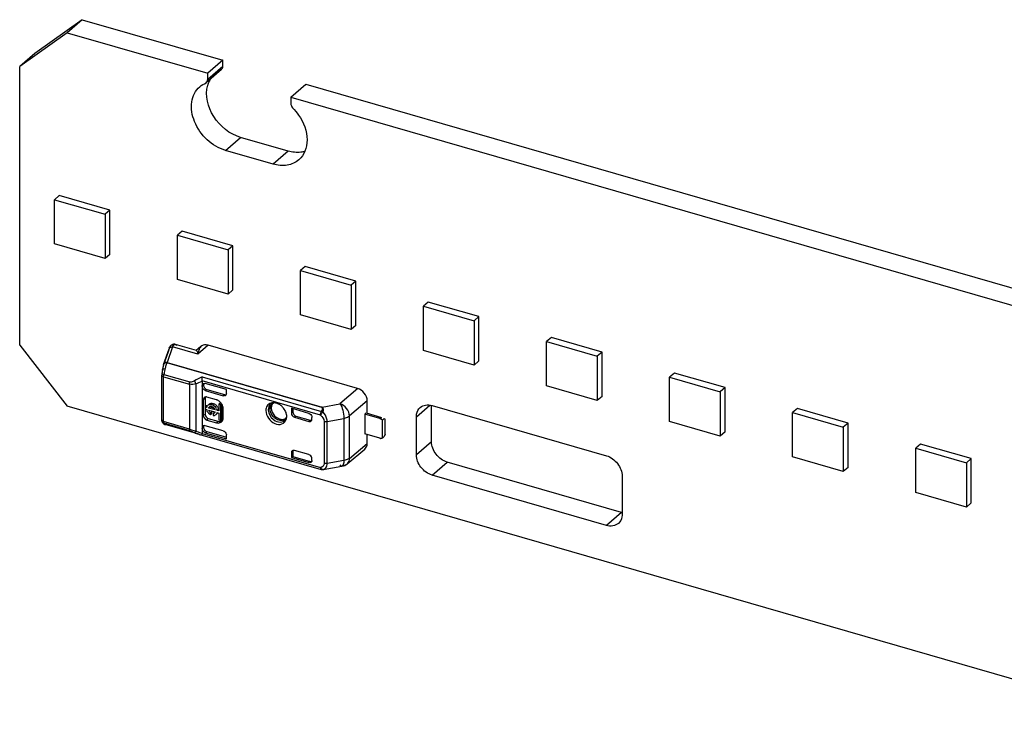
# Model space of a CAD drawing. Header units: millimetres. Extents: x 0 to 210, y 0 to 297.
# Tile 26 of 49: x 64.85 to 68.44, y 250.97 to 253.57. Entities that reach past the tile are written whole.
import ezdxf

# ---------------------------------------------------------------- set-up
doc = ezdxf.new("R2010")
doc.units = ezdxf.units.MM
doc.header["$LTSCALE"] = 19.36
doc.layers.get('0').update_dxf_attribs({"linetype": 'CONTINUOUS'})

msp = doc.modelspace()

# ---------------------------------------------------------------- linework, layer by layer
at = {"color": 7, "linetype": 'Continuous'}
for p, q in [((65.083096, 253.572149), (64.909891, 253.448944)), ((65.083096, 253.572149), (65.028096, 253.524518)), ((65.083096, 253.572149), (65.595495, 253.424232)), ((65.028096, 253.524518), (64.854891, 253.401313)), ((65.028096, 253.524518), (65.540495, 253.376601)), ((64.909891, 253.448944), (64.854891, 253.401313)), ((65.595495, 253.424232), (65.540495, 253.376601)), ((65.595495, 253.402582), (65.595495, 253.424232)), ((64.854891, 252.385176), (64.854891, 253.401313)), ((65.59021, 253.389933), (65.53521, 253.342302)), ((65.534189, 253.341497), (65.535209, 253.342303)), ((65.540495, 253.35495), (65.540495, 253.376601)), ((65.843604, 253.289101), (65.898604, 253.336732)), ((65.898604, 253.336732), (72.812373, 251.340899)), ((65.843604, 253.289101), (65.843604, 253.26745)), ((65.843604, 253.289101), (72.757373, 251.293268)), ((65.833651, 253.092788), (65.660447, 253.142788)), ((65.778651, 253.045157), (65.605447, 253.095157)), ((64.999005, 252.930547), (64.981672, 252.915536)), ((64.981672, 252.753878), (64.981672, 252.915536)), ((64.981672, 252.915536), (65.166424, 252.862202)), ((65.183758, 252.877213), (64.999005, 252.930547)), ((65.183758, 252.877213), (65.166424, 252.862202)), ((65.183758, 252.715555), (65.183758, 252.877213)), ((65.166424, 252.862202), (65.166424, 252.700544)), ((65.447581, 252.801054), (65.430247, 252.786043)), ((65.430247, 252.624385), (65.430247, 252.786043)), ((65.430247, 252.786043), (65.614999, 252.73271)), ((65.632333, 252.747721), (65.447581, 252.801054)), ((65.166424, 252.700544), (64.981672, 252.753878)), ((65.632333, 252.747721), (65.614999, 252.73271)), ((65.614999, 252.73271), (65.614999, 252.571052)), ((65.632333, 252.586063), (65.632333, 252.747721)), ((65.183758, 252.715555), (65.166424, 252.700544)), ((65.896156, 252.671562), (65.878822, 252.656551)), ((66.080908, 252.618228), (65.896156, 252.671562)), ((65.614999, 252.571052), (65.430247, 252.624385)), ((65.878822, 252.494893), (65.878822, 252.656551)), ((65.878822, 252.656551), (66.063575, 252.603217)), ((66.080908, 252.618228), (66.063575, 252.603217)), ((66.063575, 252.603217), (66.063575, 252.441559)), ((66.080908, 252.45657), (66.080908, 252.618228)), ((65.632333, 252.586063), (65.614999, 252.571052)), ((66.344731, 252.542069), (66.327398, 252.527058)), ((66.327398, 252.3654), (66.327398, 252.527058)), ((66.327398, 252.527058), (66.51215, 252.473725)), ((66.529483, 252.488736), (66.344731, 252.542069)), ((66.063575, 252.441559), (65.878822, 252.494893)), ((66.529483, 252.488736), (66.51215, 252.473725)), ((66.529483, 252.327078), (66.529483, 252.488736)), ((66.080908, 252.45657), (66.063575, 252.441559)), ((66.51215, 252.473725), (66.51215, 252.312067)), ((66.793306, 252.412577), (66.775973, 252.397566)), ((66.978058, 252.359243), (66.793306, 252.412577)), ((64.854891, 252.385176), (65.028096, 252.161971)), ((66.775973, 252.235908), (66.775973, 252.397566)), ((66.775973, 252.397566), (66.960725, 252.344232)), ((66.51215, 252.312067), (66.327398, 252.3654)), ((66.978058, 252.359243), (66.960725, 252.344232)), ((66.960725, 252.344232), (66.960725, 252.182574)), ((66.978058, 252.197585), (66.978058, 252.359243)), ((65.382682, 252.31853), (65.384859, 252.319829)), ((65.385266, 252.320051), (65.384245, 252.31958)), ((65.386087, 252.320942), (65.38488, 252.32041)), ((65.387384, 252.320725), (65.386082, 252.320353)), ((65.389542, 252.320936), (65.387892, 252.32083)), ((65.390822, 252.320527), (65.389542, 252.320936)), ((65.390792, 252.32021), (65.391516, 252.321058)), ((65.392252, 252.321776), (65.391516, 252.321058)), ((65.391951, 252.32185), (65.391954, 252.321096)), ((66.529483, 252.327078), (66.51215, 252.312067)), ((67.241881, 252.283084), (67.224548, 252.268073)), ((67.224548, 252.106415), (67.224548, 252.268073)), ((67.224548, 252.268073), (67.4093, 252.21474)), ((67.426633, 252.229751), (67.241881, 252.283084)), ((66.960725, 252.182574), (66.775973, 252.235908)), ((67.426633, 252.229751), (67.4093, 252.21474)), ((67.426633, 252.068093), (67.426633, 252.229751)), ((66.978058, 252.197585), (66.960725, 252.182574)), ((67.4093, 252.21474), (67.4093, 252.053082)), ((69.148934, 250.972388), (65.028096, 252.161971)), ((66.356154, 252.032628), (66.356154, 252.164629)), ((66.358889, 252.164629), (66.993974, 251.981296)), ((66.301154, 251.984997), (66.301154, 252.123561)), ((67.690457, 252.153592), (67.673123, 252.138581)), ((67.673123, 251.976923), (67.673123, 252.138581)), ((67.673123, 252.138581), (67.857875, 252.085247)), ((67.875209, 252.100258), (67.690457, 252.153592)), ((67.4093, 252.053082), (67.224548, 252.106415)), ((67.875209, 252.100258), (67.857875, 252.085247)), ((67.875209, 251.9386), (67.875209, 252.100258)), ((67.426633, 252.068093), (67.4093, 252.053082)), ((67.857875, 252.085247), (67.857875, 251.923589)), ((68.139032, 252.024099), (68.121698, 252.009088)), ((68.323784, 251.970766), (68.139032, 252.024099)), ((68.121698, 251.84743), (68.121698, 252.009088)), ((68.121698, 252.009088), (68.30645, 251.955755)), ((67.048974, 251.774893), (66.413889, 251.958226)), ((67.857875, 251.923589), (67.673123, 251.976923)), ((68.323784, 251.970766), (68.30645, 251.955755)), ((68.30645, 251.955755), (68.30645, 251.794097)), ((68.323784, 251.809108), (68.323784, 251.970766)), ((66.993974, 251.727262), (66.358889, 251.910595)), ((67.051709, 251.906895), (67.051709, 251.768329)), ((67.875209, 251.9386), (67.857875, 251.923589)), ((68.30645, 251.794097), (68.121698, 251.84743)), ((68.323784, 251.809108), (68.30645, 251.794097))]:
    msp.add_line(p, q, dxfattribs=at)
at = {"color": 9, "linetype": 'Continuous'}
for p, q in [((65.540495, 253.35495), (65.595495, 253.402582)), ((65.605447, 253.095157), (65.660447, 253.142788)), ((65.833651, 253.092788), (65.778651, 253.045157)), ((65.411944, 252.378397), (65.392252, 252.321776)), ((65.504757, 252.351604), (65.411944, 252.378397)), ((65.425887, 252.385797), (65.427959, 252.384189)), ((65.541714, 252.384169), (65.504757, 252.351604)), ((65.955923, 252.157071), (65.390792, 252.32021)), ((65.392252, 252.321776), (65.957383, 252.158637)), ((65.373078, 252.2762), (65.372875, 252.275044)), ((65.372975, 252.276575), (65.373078, 252.2762)), ((65.373078, 252.112734), (65.373078, 252.275044)), ((65.375572, 252.293883), (65.375555, 252.29495)), ((65.379542, 252.269269), (65.379635, 252.271264)), ((65.379542, 252.105801), (65.379542, 252.269269)), ((65.379542, 252.269269), (65.47422, 252.241938)), ((65.381024, 252.277809), (65.475699, 252.250479)), ((65.520374, 252.26867), (65.955351, 252.143102)), ((65.47422, 252.241938), (65.47422, 252.07847)), ((65.497363, 252.243791), (65.497363, 252.071381)), ((65.951648, 252.12955), (65.52009, 252.25413)), ((65.520172, 252.23673), (65.525172, 252.24106)), ((65.525172, 252.238383), (65.520172, 252.234053)), ((65.531719, 252.219246), (65.536719, 252.223425)), ((65.602072, 252.204559), (65.597072, 252.20038)), ((66.087271, 252.22668), (66.022705, 252.170913)), ((65.524418, 252.186127), (65.530945, 252.190016)), ((65.957383, 252.158637), (66.022705, 252.170913)), ((66.121952, 252.181549), (66.057436, 252.126785)), ((66.301154, 252.123561), (66.350615, 252.166396)), ((65.530945, 252.132281), (65.524418, 252.128392)), ((65.850564, 252.141051), (65.845413, 252.136765)), ((65.857038, 252.121862), (65.862038, 252.126192)), ((66.057436, 251.971859), (66.057436, 252.126785)), ((65.373078, 252.112734), (65.372874, 252.111577)), ((65.47422, 252.07847), (65.379542, 252.105801)), ((65.380037, 252.101864), (65.379566, 252.10484)), ((65.475694, 252.072497), (65.381023, 252.099826)), ((65.520172, 252.082918), (65.525172, 252.087248)), ((65.537492, 252.111544), (65.542492, 252.117401)), ((65.577133, 252.107401), (65.572133, 252.101544)), ((65.913922, 252.111215), (65.908922, 252.106884)), ((65.964788, 252.106745), (65.964788, 251.953526)), ((65.976015, 252.106441), (66.036651, 252.117476)), ((65.976015, 251.952848), (65.976015, 252.106441)), ((66.036651, 252.117476), (66.036651, 251.963883)), ((66.168467, 252.11712), (66.173467, 252.12145)), ((65.47422, 252.078469), (65.497363, 252.071381)), ((65.52009, 252.062887), (65.951647, 251.938307)), ((65.525172, 252.084571), (65.520172, 252.080241)), ((65.520441, 252.056718), (65.954646, 251.931374)), ((65.531719, 252.065345), (65.536719, 252.069705)), ((66.057436, 251.971859), (66.121952, 252.026622)), ((66.356154, 252.032628), (66.301154, 251.984997)), ((65.845413, 251.992427), (65.850564, 251.996714)), ((65.913922, 251.960816), (65.908922, 251.956456)), ((66.036651, 251.963883), (65.976015, 251.952848)), ((66.358889, 251.910595), (66.413889, 251.958226)), ((65.960022, 251.930861), (65.960818, 251.931)), ((65.961244, 251.931024), (65.960818, 251.931)), ((67.048974, 251.774893), (66.993974, 251.727262))]:
    msp.add_line(p, q, dxfattribs=at)
at = {"color": 6, "linetype": 'Continuous'}
for p, q in [((65.406347, 252.383634), (65.404641, 252.381758)), ((65.41996, 252.387858), (65.417837, 252.388015)), ((65.499213, 252.365196), (65.422731, 252.387275)), ((65.515384, 252.379638), (65.498929, 252.365139)), ((66.087083, 252.226734), (65.541714, 252.384169)), ((65.379716, 252.314659), (65.3994, 252.371282)), ((65.39641, 252.360799), (65.38414, 252.325948)), ((65.398863, 252.367861), (65.39641, 252.360799)), ((65.498929, 252.365139), (65.499213, 252.365196)), ((65.379716, 252.314658), (65.379465, 252.313858)), ((65.38414, 252.325948), (65.381283, 252.317765)), ((65.392256, 252.321776), (65.391286, 252.321828)), ((65.372964, 252.276576), (65.372875, 252.275044)), ((65.373454, 252.280626), (65.372964, 252.276576)), ((65.37471, 252.28968), (65.373454, 252.280626)), ((65.375552, 252.29495), (65.37471, 252.28968)), ((65.520172, 252.253043), (65.52009, 252.25413)), ((65.520172, 252.253043), (65.520172, 252.063927)), ((65.525172, 252.24106), (65.525172, 252.238383)), ((65.525172, 252.238307), (65.525252, 252.236947)), ((65.6087, 252.222736), (65.531731, 252.244955)), ((65.531719, 252.219246), (65.597147, 252.200359)), ((65.536719, 252.223425), (65.602072, 252.204559)), ((65.572133, 252.185427), (65.537492, 252.195427)), ((65.6087, 252.208576), (65.6087, 252.222736)), ((65.524418, 252.186127), (65.524418, 252.128392)), ((65.535612, 252.163626), (65.530612, 252.159296)), ((65.530612, 252.159296), (65.530612, 252.151646)), ((65.536596, 252.157569), (65.530612, 252.159296)), ((65.530945, 252.190016), (65.530945, 252.159296)), ((65.538134, 252.162898), (65.535612, 252.163626)), ((65.536596, 252.157569), (65.53781, 252.15862)), ((65.54597, 252.16956), (65.542752, 252.166774)), ((65.543766, 252.155499), (65.548766, 252.159829)), ((65.548766, 252.159829), (65.563721, 252.155512)), ((65.580697, 252.169534), (65.585697, 252.173864)), ((65.580697, 252.169534), (65.580697, 252.144838)), ((65.588347, 252.167326), (65.580697, 252.169534)), ((65.589938, 252.17264), (65.585697, 252.173864)), ((65.588347, 252.167326), (65.591631, 252.170169)), ((65.588347, 252.110283), (65.588347, 252.167326)), ((65.593347, 252.114614), (65.593347, 252.167122)), ((65.78192, 252.174706), (65.776869, 252.174603)), ((66.121952, 252.136321), (66.121952, 252.182029)), ((65.530612, 252.151646), (65.536596, 252.149919)), ((65.530945, 252.151646), (65.530945, 252.132281)), ((65.537817, 252.150977), (65.536596, 252.149919)), ((65.567615, 252.148614), (65.543766, 252.155499)), ((65.543766, 252.147849), (65.567615, 252.140965)), ((65.550912, 252.138036), (65.555912, 252.142366)), ((65.550912, 252.130733), (65.550912, 252.138036)), ((65.550912, 252.130733), (65.555912, 252.135063)), ((65.555912, 252.135063), (65.555912, 252.142366)), ((65.565469, 252.139607), (65.560469, 252.135277)), ((65.560469, 252.135277), (65.560469, 252.127974)), ((65.561373, 252.128757), (65.560469, 252.127974)), ((65.565157, 252.137301), (65.566509, 252.138805)), ((65.566477, 252.138444), (65.565157, 252.137301)), ((65.567615, 252.148614), (65.566419, 252.151586)), ((65.568829, 252.149666), (65.567615, 252.148614)), ((65.571731, 252.132376), (65.570412, 252.131233)), ((65.57259, 252.15303), (65.574269, 252.148705)), ((65.575412, 252.135564), (65.573629, 252.13402)), ((65.579785, 252.150875), (65.574785, 252.146545)), ((65.580697, 252.144838), (65.574785, 252.146545)), ((65.574785, 252.138895), (65.580697, 252.137188)), ((65.577635, 252.157269), (65.579269, 252.153035)), ((65.580697, 252.137188), (65.580697, 252.112492)), ((65.596754, 252.119057), (65.596754, 252.153698)), ((65.828352, 252.121089), (65.828496, 252.124328)), ((65.845413, 252.154403), (65.845413, 252.136765)), ((65.908922, 252.136069), (65.845413, 252.154403)), ((65.850564, 252.152916), (65.850564, 252.141051)), ((65.856962, 252.121884), (65.908922, 252.106884)), ((65.862038, 252.126192), (65.913922, 252.111215)), ((65.92039, 252.122515), (65.920469, 252.121189)), ((66.118568, 252.137298), (66.113492, 252.132989)), ((66.113492, 252.132989), (66.113492, 252.06082)), ((66.168467, 252.11712), (66.11353, 252.132978)), ((66.118593, 252.13729), (66.173467, 252.12145)), ((65.373078, 252.112734), (65.372875, 252.111576)), ((65.373574, 252.107319), (65.374198, 252.105637)), ((65.374198, 252.105637), (65.374903, 252.104069)), ((65.374903, 252.104069), (65.375748, 252.102523)), ((65.375748, 252.102523), (65.37678, 252.100988)), ((65.37678, 252.100988), (65.378019, 252.099508)), ((65.383018, 252.095922), (65.384976, 252.095204)), ((65.507908, 252.059717), (65.384978, 252.095204)), ((65.525172, 252.087248), (65.525172, 252.084571)), ((65.525917, 252.091136), (65.525256, 252.088641)), ((65.597147, 252.07217), (65.531719, 252.091057)), ((65.537492, 252.111544), (65.572133, 252.101544)), ((65.542492, 252.117401), (65.577133, 252.107401)), ((65.580697, 252.112492), (65.588347, 252.110283)), ((65.588347, 252.110283), (65.593347, 252.114614)), ((65.920469, 252.115098), (65.920469, 252.121189)), ((66.183794, 252.117506), (66.177127, 252.111733)), ((66.177127, 252.045337), (66.177127, 252.111733)), ((66.183794, 252.117506), (66.187127, 252.11462)), ((66.187127, 252.059771), (66.187127, 252.11462)), ((65.507879, 252.059725), (65.511662, 252.058684)), ((65.511662, 252.058684), (65.520066, 252.056714)), ((65.520047, 252.056719), (65.520441, 252.056718)), ((65.52009, 252.062887), (65.520172, 252.063927)), ((65.520441, 252.056718), (65.520215, 252.056672)), ((65.525172, 252.084586), (65.525252, 252.083226)), ((65.531719, 252.065345), (65.6087, 252.043123)), ((65.536719, 252.069705), (65.6087, 252.048926)), ((65.608621, 252.058609), (65.6087, 252.057283)), ((65.6087, 252.043123), (65.6087, 252.057283)), ((66.168467, 252.044951), (66.113492, 252.06082)), ((66.121952, 252.026142), (66.121952, 252.058378)), ((66.177127, 252.045337), (66.183794, 252.051111)), ((66.187127, 252.059771), (66.183794, 252.051111)), ((65.845413, 251.992427), (65.845413, 251.974789)), ((65.845413, 251.974804), (65.850564, 251.979091)), ((65.850489, 251.979128), (65.913922, 251.960816)), ((65.850564, 251.996714), (65.850564, 251.979091)), ((65.908922, 251.985641), (65.856962, 252.00064)), ((65.910227, 251.985185), (65.908922, 251.985641)), ((65.912738, 251.98387), (65.910227, 251.985185)), ((66.048588, 251.95177), (66.113175, 252.005631)), ((65.845413, 251.974789), (65.908922, 251.956456)), ((65.920469, 251.96467), (65.920469, 251.970761)), ((65.961246, 251.931024), (66.029897, 251.943094)), ((65.959197, 251.930776), (65.960022, 251.930861)), ((65.959232, 251.930779), (65.961209, 251.931017))]:
    msp.add_line(p, q, dxfattribs=at)
for points in [[(65.40978, 252.386097), (65.407992, 252.384988), (65.406362, 252.383649)], [(65.413684, 252.387567), (65.411688, 252.386959), (65.40978, 252.386097)], [(65.417837, 252.388015), (65.415743, 252.387919), (65.413684, 252.387567)], [(65.422733, 252.387274), (65.422074, 252.387452), (65.41996, 252.387858)], [(65.384698, 252.321225), (65.383423, 252.320218), (65.382258, 252.319038), (65.381235, 252.317702), (65.380383, 252.316239), (65.379716, 252.314658)], [(65.378019, 252.099508), (65.379486, 252.098127), (65.381167, 252.096911), (65.383018, 252.095922)]]:
    msp.add_lwpolyline(points, dxfattribs=at)
at = {"color": 7, "linetype": 'Continuous'}
for points in [[(65.391903, 252.321544), (65.391767, 252.321674), (65.391564, 252.321781), (65.391296, 252.321855)], [(65.391954, 252.321096), (65.391992, 252.321249), (65.391977, 252.3214), (65.391935, 252.321483)]]:
    msp.add_lwpolyline(points, dxfattribs=at)
at = {"color": 9, "linetype": 'Continuous'}
msp.add_lwpolyline([(65.957383, 252.158637), (65.957137, 252.158413), (65.956892, 252.158174), (65.956648, 252.15792), (65.956405, 252.157651), (65.956163, 252.157368), (65.955923, 252.157071)], dxfattribs=at)
at = {"color": 7, "linetype": 'Continuous'}
for centre, radius, start, end in [((65.629377, 253.308225), 0.092388, 154.529874, 159.959243), ((65.625485, 253.310058), 0.088085, 149.516302, 154.517617), ((65.634249, 253.306453), 0.097573, 160.594898, 164.175167), ((65.632127, 253.30718), 0.09533, 159.935547, 160.583169), ((65.388742, 252.311518), 0.009559, 153.293698, 172.361415), ((65.387676, 252.311507), 0.008508, 160.912406, 171.065278), ((65.388144, 252.311305), 0.009012, 128.052939, 163.609646), ((65.38899, 252.311387), 0.00984, 142.328325, 153.260153), ((65.390142, 252.309944), 0.011714, 116.690084, 120.135526), ((65.390379, 252.307604), 0.013414, 108.525802, 114.300825), ((65.390564, 252.306981), 0.014103, 108.527601, 112.066657), ((65.390859, 252.306188), 0.014909, 103.451965, 108.546529), ((65.389764, 252.310472), 0.010525, 100.24114, 103.068127), ((65.391097, 252.305192), 0.015933, 95.264847, 103.451596), ((65.391081, 252.305413), 0.015711, 92.29976, 95.277803), ((65.391051, 252.306419), 0.014705, 86.480961, 92.342951), ((67.066672, 251.836172), 0.063784, 253.890327, 256.434047)]:
    msp.add_arc(centre, radius, start, end, dxfattribs=at)
at = {"color": 6, "linetype": 'Continuous'}
for centre, radius, start, end in [((65.460004, 252.350272), 0.064143, 158.821189, 160.881913), ((65.42331, 252.367348), 0.023587, 144.958672, 146.532194), ((65.422193, 252.368135), 0.022219, 142.110769, 144.967128), ((65.65206, 252.248706), 0.280347, 169.146162, 169.820014), ((65.623891, 252.254111), 0.251664, 168.415655, 169.147174), ((65.596298, 252.259772), 0.223496, 167.61342, 168.416705), ((65.569548, 252.265652), 0.196107, 166.721928, 167.615077), ((65.542849, 252.27196), 0.168674, 165.717608, 166.724404), ((65.61509, 252.248), 0.235703, 166.485076, 167.462897), ((65.607229, 252.249969), 0.2276, 164.589724, 166.50454), ((65.569058, 252.260529), 0.187996, 162.475568, 164.601105), ((65.551492, 252.265998), 0.169598, 161.358088, 162.45063), ((65.678427, 252.243966), 0.307136, 169.818999, 170.444667), ((65.527772, 252.237968), 0.007312, 125.582275, 130.685723), ((65.535275, 252.241048), 0.010103, 172.62771, 180.018059), ((65.528467, 252.233658), 0.01176, 73.883958, 80.465202), ((65.533399, 252.186903), 0.009, 108.601157, 115.558911), ((65.533663, 252.182185), 0.013784, 73.872324, 80.182324), ((65.601072, 252.207389), 0.007359, 296.584568, 311.001583), ((65.597501, 252.20864), 0.011198, 353.168207, 359.670213), ((65.541301, 252.190019), 0.010356, 172.903219, 180.018305), ((65.551959, 252.154314), 0.015704, 160.986306, 168.040021), ((65.550839, 252.154702), 0.014519, 153.6551, 160.990473), ((65.549279, 252.155635), 0.012693, 116.0679, 137.964796), ((65.551848, 252.152696), 0.008544, 126.82961, 160.538014), ((65.554273, 252.159972), 0.012684, 121.899484, 137.964796), ((65.548666, 252.144046), 0.024688, 63.248483, 68.417317), ((65.547729, 252.142212), 0.026748, 55.627948, 63.223224), ((65.550208, 252.143783), 0.017882, 52.039616, 57.215407), ((65.549531, 252.142904), 0.018989, 27.20736, 52.018237), ((65.546949, 252.141034), 0.02816, 53.550792, 55.672613), ((65.56411, 252.157702), 0.028862, 68.74287, 73.859727), ((65.550865, 252.14405), 0.029864, 35.267417, 44.339293), ((65.551671, 252.144594), 0.028893, 26.018627, 35.308323), ((65.56011, 252.150471), 0.037174, 46.225728, 50.486561), ((65.559881, 252.15017), 0.037547, 33.586373, 46.226974), ((65.561049, 252.150917), 0.036161, 24.949184, 33.623782), ((65.563028, 252.15186), 0.033969, 20.385041, 24.914404), ((65.779397, 252.146612), 0.028093, 101.755123, 108.20272), ((65.797942, 252.156712), 0.025739, 161.702151, 168.163223), ((65.796175, 252.157298), 0.023877, 154.904071, 161.703905), ((65.779798, 252.144666), 0.03008, 95.588333, 101.747099), ((65.794841, 252.157917), 0.022406, 147.789251, 154.892239), ((65.793863, 252.158539), 0.021247, 138.389047, 147.802058), ((65.783624, 252.161833), 0.012197, 120.463922, 129.367341), ((65.779955, 252.138851), 0.035909, 84.200638, 86.863014), ((65.779832, 252.13761), 0.037155, 82.281232, 84.204896), ((65.779632, 252.136184), 0.038596, 78.923029, 82.272364), ((65.77912, 252.133647), 0.041183, 73.894102, 78.901128), ((65.77825, 252.130622), 0.044331, 69.128986, 73.899076), ((65.777149, 252.127738), 0.047418, 64.56396, 69.127656), ((65.775285, 252.123932), 0.051656, 55.885161, 64.510121), ((65.559258, 252.154212), 0.023065, 190.727035, 192.381332), ((65.560374, 252.154465), 0.02421, 192.399413, 196.421534), ((65.561872, 252.15491), 0.025772, 196.428863, 201.745166), ((65.56526, 252.156562), 0.02955, 211.867086, 216.738794), ((65.565514, 252.156734), 0.029857, 216.729556, 226.39913), ((65.562095, 252.153793), 0.019325, 220.770475, 230.024463), ((65.56361, 252.154151), 0.02664, 237.812615, 241.533909), ((65.561393, 252.152961), 0.018237, 230.034667, 234.921473), ((65.567081, 252.158108), 0.019305, 221.668362, 230.027869), ((65.566393, 252.157291), 0.018237, 230.034667, 234.921473), ((65.559291, 252.144809), 0.009605, 277.042849, 284.537781), ((65.561085, 252.144887), 0.016925, 267.914867, 275.054463), ((65.561217, 252.143418), 0.015449, 275.047073, 282.526222), ((65.564291, 252.149139), 0.009605, 277.042849, 284.537781), ((65.55933, 252.143829), 0.008762, 325.013234, 332.837689), ((65.558956, 252.14402), 0.009182, 332.83828, 340.561591), ((65.562124, 252.140806), 0.012662, 305.958367, 315.903937), ((65.546653, 252.140253), 0.028914, 26.225641, 35.306269), ((65.561938, 252.140976), 0.012914, 315.938451, 325.959149), ((65.561448, 252.141312), 0.013507, 325.943441, 332.667314), ((65.567124, 252.145137), 0.012662, 298.823564, 315.903937), ((65.551373, 252.142094), 0.023831, 10.763855, 16.105331), ((65.556082, 252.146348), 0.024132, 12.306199, 16.086292), ((65.557122, 252.146581), 0.023067, 10.726536, 12.290379), ((65.782833, 252.123479), 0.045724, 10.099365, 14.783894), ((65.535528, 252.087327), 0.010357, 172.709993, 180.019392), ((65.579845, 252.117127), 0.016557, 321.875117, 326.125784), ((65.579245, 252.117517), 0.017272, 326.15973, 334.758757), ((65.578154, 252.118033), 0.018479, 334.756, 341.567044), ((65.573174, 252.119042), 0.02358, 354.180996, 0.036272), ((65.797411, 252.123535), 0.031023, 342.682899, 348.777817), ((65.795433, 252.123939), 0.033042, 348.757048, 352.23858), ((65.793893, 252.124153), 0.034597, 352.232225, 354.918206), ((65.910113, 252.115095), 0.010356, 352.903219, 0.018305), ((66.161897, 252.09721), 0.021039, 48.517581, 58.049458), ((66.161284, 252.09648), 0.021992, 43.913047, 48.579558), ((66.172795, 252.059908), 0.015571, 253.862021, 259.73687), ((65.860916, 251.996717), 0.010352, 172.708958, 180.019377), ((65.912845, 251.963476), 0.007349, 296.611164, 311.080165), ((65.90431, 251.969789), 0.016288, 22.834252, 27.947609), ((65.904917, 251.970046), 0.015629, 17.597242, 22.828571), ((65.909695, 251.964664), 0.010774, 353.265495, 0.030374)]:
    msp.add_arc(centre, radius, start, end, dxfattribs=at)
at = {"color": 9, "linetype": 'Continuous'}
for centre, radius, start, end in [((65.414679, 252.374067), 0.01265, 163.822693, 176.906047), ((65.41426, 252.37434), 0.012153, 135.652116, 142.215283), ((65.410737, 252.364339), 0.01411, 85.107886, 91.084391), ((65.414682, 252.373157), 0.013458, 78.909841, 84.972594), ((65.408682, 252.368064), 0.009819, 160.8911, 181.183343), ((65.626214, 252.252106), 0.254101, 168.472905, 169.168803), ((65.615419, 252.254309), 0.243083, 166.412321, 168.473161), ((65.627349, 252.251419), 0.255358, 166.2718, 166.419055), ((65.386199, 252.311799), 0.007029, 165.541074, 181.95129), ((65.38687, 252.311489), 0.00778, 137.992222, 145.294478), ((65.38936, 252.307954), 0.012148, 109.23181, 113.056086), ((65.737077, 252.234122), 0.366423, 172.935239, 173.405966), ((65.736436, 252.234204), 0.365777, 172.466035, 172.935551), ((65.710603, 252.23772), 0.339706, 170.48356, 172.482638), ((65.616666, 252.253869), 0.244392, 169.153986, 170.576475), ((65.383543, 252.283752), 0.015017, 244.094346, 249.174447), ((65.384226, 252.285531), 0.016923, 249.157089, 253.933362), ((65.409706, 252.26828), 0.030224, 161.620535, 162.898187), ((65.708043, 252.227874), 0.33081, 170.030075, 171.318011), ((65.703687, 252.22874), 0.32637, 168.149506, 170.047445), ((65.701062, 252.229225), 0.323701, 167.522301, 168.138194), ((65.551863, 252.279391), 0.065098, 202.338908, 213.153387), ((65.784803, 252.150563), 0.023779, 107.597825, 114.229477), ((65.7851, 252.149664), 0.024727, 105.299611, 107.624898), ((65.384594, 252.11102), 0.011626, 191.507275, 211.235279), ((65.384219, 252.122041), 0.016898, 249.093094, 253.933929), ((65.398208, 252.105791), 0.018666, 179.968469, 182.919486), ((65.38856, 252.107492), 0.0128, 246.93008, 253.868842), ((65.38585, 252.098221), 0.003141, 254.381114, 271.140501), ((65.809802, 252.131376), 0.021279, 295.485608, 303.157478), ((65.810089, 252.130936), 0.020755, 303.159758, 318.79355), ((65.540957, 252.169997), 0.107822, 246.151718, 248.093902), ((65.545829, 252.182441), 0.121185, 248.152014, 252.822217), ((65.544662, 252.187037), 0.132519, 253.89804, 254.971364), ((65.552813, 252.205017), 0.144816, 252.820123, 256.973723), ((65.546412, 252.193582), 0.139293, 254.974167, 256.347933), ((65.548165, 252.200771), 0.146693, 256.345634, 257.420835), ((65.550089, 252.209461), 0.155594, 257.426206, 259.015284), ((65.967952, 251.945666), 0.017889, 204.291365, 209.27402), ((65.967398, 251.94535), 0.017251, 209.259475, 214.230882), ((65.955331, 251.933632), 0.002462, 253.162268, 270.461551), ((65.958434, 251.942295), 0.011544, 254.527744, 273.785197), ((65.956699, 251.949212), 0.018635, 298.315597, 305.531769)]:
    msp.add_arc(centre, radius, start, end, dxfattribs=at)
at = {"color": 6, "linetype": 'Continuous'}
for centre, major_axis, ratio, start_param, end_param in [((65.856962, 252.133431), (0.008732, -0.010078), 0.74998365, -2.42813804, -0.85734113), ((65.531719, 252.079509), (-0.008727, 0.010082), 0.75001629, 5.42638258, 6.99717891), ((66.1818, 252.114233), (0.016591, -0.00758), 0.20871215, 2.11296913, 2.1894579), ((65.856962, 251.989093), (0.008732, -0.010078), 0.74998365, 8.56743683, 10.13823316)]:
    msp.add_ellipse(centre, major_axis=major_axis, ratio=ratio, start_param=start_param, end_param=end_param, dxfattribs=at)
at = {"color": 7, "linetype": 'Continuous'}
for points in [[(65.59021, 253.389933), (65.593663, 253.392925), (65.595495, 253.398012), (65.595495, 253.402582)], [(65.53521, 253.342302), (65.538663, 253.345294), (65.540495, 253.350381), (65.540495, 253.35495)], [(65.511613, 253.327637), (65.518288, 253.333418), (65.526026, 253.338131), (65.534189, 253.341497)], [(65.843604, 253.26745), (65.843604, 253.261377), (65.846194, 253.255162), (65.849909, 253.250357)], [(65.384261, 252.320075), (65.38309, 252.319394), (65.382028, 252.318474), (65.381201, 252.317401)], [(65.391286, 252.321828), (65.389541, 252.322038), (65.387728, 252.321572), (65.386087, 252.320942)]]:
    msp.add_open_spline(points, degree=3, dxfattribs=at)
for points, knots in [([(65.605447, 253.095157), (65.580579, 253.102335), (65.533666, 253.130963), (65.488519, 253.195541), (65.474506, 253.269286), (65.495888, 253.314019), (65.511613, 253.327637)], [0, 0, 0, 0, 0.26480299, 0.53896999, 0.78717908, 1, 1, 1, 1]), ([(65.660447, 253.142788), (65.620529, 253.154311), (65.552505, 253.208467), (65.529853, 253.295966), (65.540375, 253.333061)], [0, 0, 0, 0, 0.51865971, 1, 1, 1, 1]), ([(65.849909, 253.250357), (65.858033, 253.242316), (65.886025, 253.209282), (65.902782, 253.165375), (65.902782, 253.133454)], [0, 0, 0, 0, 0.26367429, 1, 1, 1, 1]), ([(65.902782, 253.133454), (65.902782, 253.119506), (65.898254, 253.092263), (65.882217, 253.069366), (65.872485, 253.060937)], [0, 0, 0, 0, 0.52000045, 1, 1, 1, 1]), ([(65.894406, 253.091134), (65.889724, 253.089858), (65.869611, 253.086047), (65.848596, 253.088474), (65.833651, 253.092788)], [0, 0, 0, 0, 0.2377985, 1, 1, 1, 1]), ([(65.872485, 253.060937), (65.860765, 253.050788), (65.82901, 253.036825), (65.795212, 253.040376), (65.778651, 253.045157)], [0, 0, 0, 0, 0.47353755, 1, 1, 1, 1]), ([(65.384245, 252.31958), (65.383717, 252.319305), (65.382715, 252.318671), (65.381853, 252.317857), (65.381468, 252.31742)], [0, 0, 0, 0, 0.5061298, 1, 1, 1, 1]), ([(66.315245, 252.157289), (66.320696, 252.16201), (66.335466, 252.168504), (66.351186, 252.166853), (66.358889, 252.164629)], [0, 0, 0, 0, 0.473538, 1, 1, 1, 1]), ([(66.301154, 252.123561), (66.301154, 252.126902), (66.302143, 252.13925), (66.308402, 252.151363), (66.315245, 252.157289)], [0, 0, 0, 0, 0.26962559, 1, 1, 1, 1]), ([(66.413889, 251.958226), (66.397908, 251.96284), (66.36959, 251.983598), (66.356153, 252.016383), (66.356154, 252.032628)], [0, 0, 0, 0, 0.50591334, 1, 1, 1, 1]), ([(66.358889, 251.910595), (66.342908, 251.915208), (66.31459, 251.935966), (66.301153, 251.968752), (66.301154, 251.984997)], [0, 0, 0, 0, 0.50591334, 1, 1, 1, 1]), ([(66.993974, 251.981296), (67.009955, 251.976683), (67.038273, 251.955925), (67.051709, 251.923139), (67.051709, 251.906895)], [0, 0, 0, 0, 0.50591285, 1, 1, 1, 1]), ([(67.051709, 251.768329), (67.051709, 251.764988), (67.05072, 251.752641), (67.04446, 251.740527), (67.037618, 251.734601)], [0, 0, 0, 0, 0.26962513, 1, 1, 1, 1]), ([(67.037618, 251.734601), (67.032166, 251.72988), (67.017396, 251.723386), (67.001677, 251.725038), (66.993974, 251.727262)], [0, 0, 0, 0, 0.473538, 1, 1, 1, 1])]:
    msp.add_open_spline(points, degree=3, knots=knots, dxfattribs=at)
at = {"color": 9, "linetype": 'Continuous'}
for points in [[(65.399405, 252.37128), (65.400843, 252.375432), (65.406076, 252.378365), (65.41047, 252.378447)], [(65.40253, 252.377591), (65.402963, 252.379087), (65.403685, 252.380529), (65.404636, 252.381762)], [(65.405569, 252.382835), (65.40812, 252.385445), (65.412227, 252.386885), (65.415862, 252.386564)], [(65.417271, 252.386367), (65.418679, 252.38756), (65.420959, 252.387786), (65.422731, 252.387274)], [(65.384602, 252.319132), (65.383291, 252.318573), (65.382042, 252.317755), (65.381089, 252.316695)], [(65.390792, 252.32021), (65.388962, 252.320249), (65.387086, 252.320027), (65.385358, 252.319424)], [(65.372875, 252.275043), (65.37287, 252.272937), (65.375089, 252.271166), (65.376982, 252.270243)], [(65.379635, 252.271264), (65.379814, 252.273263), (65.380228, 252.275249), (65.380818, 252.277168)], [(65.520374, 252.26867), (65.510351, 252.265057), (65.50062, 252.260399), (65.491652, 252.254648)], [(65.474219, 252.241938), (65.474219, 252.244577), (65.474437, 252.247481), (65.475906, 252.249673)], [(65.497363, 252.243791), (65.490087, 252.241153), (65.481651, 252.239776), (65.47422, 252.241938)], [(65.491652, 252.254648), (65.487008, 252.251708), (65.480977, 252.248946), (65.475699, 252.250479)], [(65.497362, 252.243793), (65.504638, 252.247584), (65.512337, 252.250606), (65.520171, 252.253045)], [(65.769147, 252.161398), (65.770444, 252.165163), (65.772809, 252.168735), (65.775887, 252.171262)], [(65.775044, 252.172248), (65.773439, 252.171524), (65.771906, 252.170609), (65.770514, 252.169531)], [(65.775887, 252.171262), (65.777691, 252.172743), (65.779776, 252.173925), (65.781961, 252.174742)], [(65.826709, 252.117978), (65.827432, 252.119646), (65.827975, 252.121401), (65.828343, 252.123182)], [(65.951648, 252.12955), (65.951648, 252.134233), (65.953003, 252.139051), (65.955351, 252.143102)], [(65.951648, 252.12955), (65.95839, 252.123937), (65.964671, 252.115518), (65.964788, 252.106745)], [(65.960818, 252.141312), (65.959072, 252.142105), (65.957232, 252.142727), (65.955351, 252.143102)], [(65.373078, 252.112734), (65.372891, 252.111401), (65.372935, 252.110016), (65.373204, 252.108697)], [(65.374654, 252.104991), (65.37607, 252.102654), (65.378456, 252.100764), (65.381023, 252.099828)], [(65.376982, 252.101817), (65.378345, 252.099159), (65.380796, 252.096885), (65.383544, 252.095715)], [(65.799572, 252.111193), (65.796822, 252.111987), (65.79395, 252.112973), (65.791815, 252.114879)], [(65.964788, 252.106745), (65.968387, 252.105706), (65.97233, 252.105584), (65.976015, 252.106254)], [(65.47422, 252.07847), (65.47422, 252.076769), (65.474248, 252.073259), (65.475904, 252.073652)], [(65.475694, 252.072497), (65.481246, 252.070899), (65.486416, 252.068179), (65.491652, 252.065738)], [(65.491652, 252.065738), (65.496882, 252.063304), (65.502338, 252.061327), (65.50788, 252.059725)], [(65.976015, 251.953035), (65.97233, 251.952364), (65.968387, 251.952487), (65.964788, 251.953526)], [(66.034523, 251.946321), (66.037257, 251.946513), (66.040001, 251.947111), (66.042538, 251.948146)], [(66.042538, 251.948146), (66.044715, 251.949034), (66.046783, 251.950264), (66.048588, 251.95177)], [(65.960818, 251.931), (65.962454, 251.931403), (65.964055, 251.932007), (65.965538, 251.932806)]]:
    msp.add_open_spline(points, degree=3, dxfattribs=at)
at = {"color": 6, "linetype": 'Continuous'}
for points in [[(65.400194, 252.373446), (65.401125, 252.375844), (65.402215, 252.378209), (65.403634, 252.380355)], [(65.52009, 252.25413), (65.519365, 252.258923), (65.519482, 252.263905), (65.520374, 252.26867)], [(65.520172, 252.236745), (65.520172, 252.23919), (65.521151, 252.241918), (65.523005, 252.243513)], [(65.531719, 252.219246), (65.525686, 252.220988), (65.520172, 252.227849), (65.520172, 252.234128)], [(65.523518, 252.243915), (65.525422, 252.245278), (65.528105, 252.245642), (65.530415, 252.245255)], [(65.525252, 252.236947), (65.525463, 252.235102), (65.526073, 252.233279), (65.526943, 252.231639)], [(65.526943, 252.231639), (65.528938, 252.227879), (65.53263, 252.224606), (65.536719, 252.223425)], [(65.529516, 252.195022), (65.526434, 252.193546), (65.524418, 252.189544), (65.524418, 252.186127)], [(65.536014, 252.195767), (65.534209, 252.196079), (65.532264, 252.196018), (65.530529, 252.195433)], [(65.532942, 252.195919), (65.53188, 252.194633), (65.531231, 252.192953), (65.531025, 252.191299)], [(65.604366, 252.200808), (65.602211, 252.199728), (65.599464, 252.19969), (65.597147, 252.200359)], [(65.601996, 252.204581), (65.603883, 252.204036), (65.606016, 252.203977), (65.607888, 252.204572)], [(65.60862, 252.207308), (65.608377, 252.205286), (65.607438, 252.203172), (65.605901, 252.201835)], [(66.121952, 252.182029), (66.121952, 252.200927), (66.105246, 252.221512), (66.087083, 252.226734)], [(65.537828, 252.161145), (65.538363, 252.162223), (65.539046, 252.16324), (65.539852, 252.164134)], [(65.543719, 252.167047), (65.544969, 252.16766), (65.546329, 252.168077), (65.547704, 252.168298)], [(65.554267, 252.161084), (65.55174, 252.161531), (65.54878, 252.161073), (65.546726, 252.159535)], [(65.547704, 252.168298), (65.548989, 252.168505), (65.550308, 252.168548), (65.551606, 252.168452)], [(65.551606, 252.168452), (65.553703, 252.168296), (65.555791, 252.167776), (65.557747, 252.167003)], [(65.559891, 252.158817), (65.558191, 252.15991), (65.556257, 252.160732), (65.554267, 252.161084)], [(65.562747, 252.171333), (65.566293, 252.169933), (65.569556, 252.167654), (65.57222, 252.164928)], [(65.563679, 252.163685), (65.5662, 252.161824), (65.56844, 252.159522), (65.570249, 252.156964)], [(65.583762, 252.17915), (65.581015, 252.181416), (65.577894, 252.183312), (65.574574, 252.184601)], [(65.596276, 252.158665), (65.595953, 252.160375), (65.595474, 252.162061), (65.594869, 252.163692)], [(65.596754, 252.153698), (65.596754, 252.155362), (65.596585, 252.157031), (65.596276, 252.158665)], [(65.784811, 252.174405), (65.782264, 252.17426), (65.779638, 252.173641), (65.77744, 252.172346)], [(65.813433, 252.158939), (65.810662, 252.161832), (65.807576, 252.164456), (65.804257, 252.166699)], [(65.824507, 252.142412), (65.821856, 252.14849), (65.818019, 252.154149), (65.813433, 252.158939)], [(66.057436, 252.126305), (66.057367, 252.145153), (66.040911, 252.16569), (66.022834, 252.171024)], [(65.524418, 252.128392), (65.524418, 252.121283), (65.530663, 252.113515), (65.537492, 252.111544)], [(65.530945, 252.132281), (65.530945, 252.126003), (65.53646, 252.119142), (65.542492, 252.117401)], [(65.540164, 252.140961), (65.539296, 252.142357), (65.538543, 252.143834), (65.537934, 252.145362)], [(65.543766, 252.147849), (65.544483, 252.145409), (65.545798, 252.143098), (65.547459, 252.141172)], [(65.549419, 252.131606), (65.54781, 252.132618), (65.5463, 252.133802), (65.544924, 252.135113)], [(65.561702, 252.135512), (65.562957, 252.135838), (65.564177, 252.136452), (65.565157, 252.137301)], [(65.569556, 252.130556), (65.568083, 252.129487), (65.566344, 252.128733), (65.564568, 252.128336)], [(65.574785, 252.138895), (65.574507, 252.137586), (65.574062, 252.136298), (65.573447, 252.13511)], [(65.827043, 252.135146), (65.826389, 252.137627), (65.825532, 252.14006), (65.824507, 252.142412)], [(65.828496, 252.124328), (65.828496, 252.126727), (65.828267, 252.129134), (65.827848, 252.131497)], [(65.850564, 252.141051), (65.850564, 252.134772), (65.856081, 252.127912), (65.862113, 252.12617)], [(65.908922, 252.136069), (65.910257, 252.135684), (65.911539, 252.135076), (65.912712, 252.134332)], [(65.912712, 252.134332), (65.915191, 252.132759), (65.917316, 252.130455), (65.918682, 252.127857)], [(65.918682, 252.127857), (65.919552, 252.126202), (65.920174, 252.124372), (65.92039, 252.122515)], [(65.373576, 252.10731), (65.373116, 252.108672), (65.372643, 252.110158), (65.372911, 252.111569)], [(65.577133, 252.107401), (65.579983, 252.106578), (65.583054, 252.106237), (65.585997, 252.106611)], [(65.585997, 252.106611), (65.588639, 252.106946), (65.591294, 252.107907), (65.593463, 252.109451)], [(65.595685, 252.11219), (65.596167, 252.113632), (65.596478, 252.115139), (65.596633, 252.116651)], [(65.908922, 252.106884), (65.911757, 252.106066), (65.915433, 252.106405), (65.917652, 252.10835)], [(65.913922, 252.111215), (65.915759, 252.110684), (65.917815, 252.110566), (65.919656, 252.111081)], [(65.917652, 252.10835), (65.919185, 252.109693), (65.920137, 252.111794), (65.92039, 252.113815)], [(66.168467, 252.11712), (66.17007, 252.116657), (66.171614, 252.115943), (66.173031, 252.115061)], [(65.531719, 252.065345), (65.525687, 252.067086), (65.520172, 252.073947), (65.520172, 252.080226)], [(65.525252, 252.083226), (65.525463, 252.081381), (65.526073, 252.079559), (65.526943, 252.077919)], [(65.526943, 252.077919), (65.528938, 252.074159), (65.53263, 252.070886), (65.536719, 252.069705)], [(65.597147, 252.07217), (65.598483, 252.071784), (65.599765, 252.071176), (65.60094, 252.070431)], [(65.60094, 252.070431), (65.60342, 252.068858), (65.605545, 252.066553), (65.606912, 252.063954)], [(65.606912, 252.063954), (65.607782, 252.062298), (65.608405, 252.060467), (65.608621, 252.058609)], [(66.177127, 252.045337), (66.174964, 252.04434), (66.172365, 252.044163), (66.17002, 252.044586)], [(65.918699, 251.977422), (65.917328, 251.980008), (65.915202, 251.98229), (65.912738, 251.98387)], [(65.916137, 251.956905), (65.913983, 251.955824), (65.911237, 251.955788), (65.908922, 251.956456)], [(65.913922, 251.960816), (65.915763, 251.960285), (65.917826, 251.960165), (65.919671, 251.960685)], [(65.920395, 251.963401), (65.920155, 251.96138), (65.919208, 251.959273), (65.917674, 251.957936)], [(65.920469, 251.970761), (65.920469, 251.972115), (65.920224, 251.97348), (65.919815, 251.974771)], [(66.029897, 251.943094), (66.036662, 251.944283), (66.043314, 251.947371), (66.04859, 251.951771)], [(65.959239, 251.93078), (65.957693, 251.930674), (65.956105, 251.93084), (65.954616, 251.93127)]]:
    msp.add_open_spline(points, degree=3, dxfattribs=at)
for points, knots in [([(65.411944, 252.378397), (65.412377, 252.379279), (65.413868, 252.382103), (65.415646, 252.384854), (65.417271, 252.386367)], [0, 0, 0, 0, 0.30669079, 1, 1, 1, 1]), ([(65.515384, 252.379638), (65.511341, 252.376076), (65.507659, 252.368862), (65.507074, 252.361514), (65.507074, 252.359526)], [0, 0, 0, 0, 0.73052066, 1, 1, 1, 1]), ([(65.541714, 252.384169), (65.539299, 252.384866), (65.530379, 252.386635), (65.520336, 252.384001), (65.515384, 252.379638)], [0, 0, 0, 0, 0.27578138, 1, 1, 1, 1]), ([(65.499213, 252.365196), (65.500675, 252.364774), (65.502103, 252.358852), (65.503873, 252.354887), (65.504757, 252.351604)], [0, 0, 0, 0, 0.30931187, 1, 1, 1, 1]), ([(65.526032, 252.245076), (65.525837, 252.24465), (65.525508, 252.243755), (65.525317, 252.242821), (65.525255, 252.242344)], [0, 0, 0, 0, 0.49315014, 1, 1, 1, 1]), ([(65.547574, 252.170743), (65.550747, 252.172717), (65.5565, 252.173351), (65.561423, 252.171856), (65.562747, 252.171333)], [0, 0, 0, 0, 0.72400756, 1, 1, 1, 1]), ([(65.770622, 252.173299), (65.765384, 252.171574), (65.755409, 252.164085), (65.752634, 252.152143), (65.752634, 252.146227)], [0, 0, 0, 0, 0.4824467, 1, 1, 1, 1]), ([(65.77275, 252.161992), (65.770761, 252.152533), (65.777038, 252.131214), (65.79402, 252.117922), (65.803898, 252.11507)], [0, 0, 0, 0, 0.48456911, 1, 1, 1, 1]), ([(66.02301, 252.170977), (66.027908, 252.164101), (66.033709, 252.146006), (66.036617, 252.127711), (66.036651, 252.117662)], [0, 0, 0, 0, 0.45655856, 1, 1, 1, 1]), ([(65.752634, 252.146227), (65.752634, 252.136527), (65.760217, 252.116679), (65.78242, 252.097478), (65.811464, 252.092951), (65.824735, 252.106963), (65.827028, 252.1143)], [0, 0, 0, 0, 0.26813831, 0.54796308, 0.78750363, 1, 1, 1, 1]), ([(65.824084, 252.11561), (65.8246, 252.116082), (65.826854, 252.118533), (65.828071, 252.121813), (65.828545, 252.124385)], [0, 0, 0, 0, 0.21111523, 1, 1, 1, 1]), ([(65.572133, 252.101544), (65.574113, 252.100972), (65.581355, 252.099585), (65.589586, 252.102721), (65.59287, 252.106905)], [0, 0, 0, 0, 0.27919462, 1, 1, 1, 1]), ([(65.803898, 252.11507), (65.805852, 252.114506), (65.813138, 252.113009), (65.821227, 252.114493), (65.825751, 252.117477)], [0, 0, 0, 0, 0.27282011, 1, 1, 1, 1]), ([(65.520195, 252.056679), (65.519607, 252.05683), (65.51976, 252.059786), (65.519846, 252.061414), (65.52009, 252.062887)], [0, 0, 0, 0, 0.28896047, 1, 1, 1, 1]), ([(66.113178, 252.005634), (66.117422, 252.009172), (66.121339, 252.016559), (66.121952, 252.024099), (66.121952, 252.026142)], [0, 0, 0, 0, 0.7300775, 1, 1, 1, 1]), ([(65.85143, 252.000799), (65.851232, 252.000368), (65.850901, 251.999461), (65.85071, 251.998514), (65.850648, 251.998031)], [0, 0, 0, 0, 0.4930009, 1, 1, 1, 1])]:
    msp.add_open_spline(points, degree=3, knots=knots, dxfattribs=at)
at = {"color": 9, "linetype": 'Continuous'}
for points, knots in [([(65.422732, 252.387274), (65.423261, 252.387121), (65.424351, 252.386697), (65.425369, 252.386126), (65.425887, 252.385797)], [0, 0, 0, 0, 0.47362208, 1, 1, 1, 1]), ([(65.380475, 252.315918), (65.380226, 252.31556), (65.379794, 252.314803), (65.379501, 252.313982), (65.379394, 252.313565)], [0, 0, 0, 0, 0.50357226, 1, 1, 1, 1]), ([(65.381024, 252.27781), (65.379101, 252.277878), (65.376904, 252.277784), (65.373103, 252.277399), (65.372975, 252.276575)], [0, 0, 0, 0, 0.69765206, 1, 1, 1, 1]), ([(65.375555, 252.29495), (65.375664, 252.295582), (65.377684, 252.298857), (65.382035, 252.29915), (65.385007, 252.299164)], [0, 0, 0, 0, 0.17738817, 1, 1, 1, 1]), ([(65.770514, 252.169531), (65.766108, 252.166118), (65.761966, 252.158689), (65.76133, 252.151079), (65.76133, 252.149012)], [0, 0, 0, 0, 0.72950033, 1, 1, 1, 1]), ([(65.791559, 252.11453), (65.783082, 252.119178), (65.769613, 252.133146), (65.766338, 252.153246), (65.769147, 252.161398)], [0, 0, 0, 0, 0.52858143, 1, 1, 1, 1]), ([(65.960818, 252.141312), (65.961606, 252.144605), (65.963868, 252.150866), (65.95995, 252.15724), (65.957391, 252.158631)], [0, 0, 0, 0, 0.53757646, 1, 1, 1, 1]), ([(65.76133, 252.149012), (65.76133, 252.145146), (65.764054, 252.128997), (65.775834, 252.114899), (65.786651, 252.108968)], [0, 0, 0, 0, 0.23861784, 1, 1, 1, 1]), ([(65.951648, 252.129549), (65.952228, 252.1305), (65.954996, 252.134637), (65.958155, 252.138514), (65.960818, 252.141312)], [0, 0, 0, 0, 0.22371963, 1, 1, 1, 1]), ([(65.955351, 252.143102), (65.9567, 252.145554), (65.958501, 252.149033), (65.959291, 252.154682), (65.957079, 252.156524), (65.955923, 252.157071)], [0, 0, 0, 0, 0.53114258, 0.75723129, 1, 1, 1, 1]), ([(65.976015, 252.106254), (65.975972, 252.109305), (65.974307, 252.122182), (65.96742, 252.134006), (65.960818, 252.141312)], [0, 0, 0, 0, 0.23657217, 1, 1, 1, 1]), ([(66.036651, 252.117662), (66.038754, 252.118045), (66.046077, 252.119737), (66.053313, 252.122806), (66.057436, 252.126305)], [0, 0, 0, 0, 0.28322912, 1, 1, 1, 1]), ([(65.372874, 252.111576), (65.372871, 252.109822), (65.375149, 252.107571), (65.377423, 252.106548), (65.378188, 252.106255)], [0, 0, 0, 0, 0.68171655, 1, 1, 1, 1]), ([(65.381023, 252.099826), (65.380805, 252.100104), (65.380416, 252.100762), (65.380152, 252.101476), (65.380037, 252.101864)], [0, 0, 0, 0, 0.46549967, 1, 1, 1, 1]), ([(65.384977, 252.095204), (65.383637, 252.095592), (65.38216, 252.097402), (65.381283, 252.099217), (65.381023, 252.099826)], [0, 0, 0, 0, 0.67787725, 1, 1, 1, 1]), ([(65.390792, 252.098376), (65.390402, 252.097879), (65.389123, 252.0964), (65.387272, 252.095106), (65.385912, 252.095081)], [0, 0, 0, 0, 0.31730209, 1, 1, 1, 1]), ([(65.786651, 252.108968), (65.793761, 252.105069), (65.810052, 252.100532), (65.823941, 252.111595), (65.826709, 252.117978)], [0, 0, 0, 0, 0.53820996, 1, 1, 1, 1]), ([(65.818958, 252.112167), (65.814642, 252.110108), (65.807661, 252.109334), (65.801268, 252.110704), (65.799572, 252.111193)], [0, 0, 0, 0, 0.73047357, 1, 1, 1, 1]), ([(65.491652, 252.065737), (65.492089, 252.065788), (65.494605, 252.067047), (65.49616, 252.069448), (65.497363, 252.071381)], [0, 0, 0, 0, 0.16213246, 1, 1, 1, 1]), ([(65.964788, 251.953526), (65.964737, 251.949913), (65.961884, 251.942511), (65.955039, 251.939173), (65.951647, 251.938307)], [0, 0, 0, 0, 0.50792796, 1, 1, 1, 1]), ([(65.967529, 251.934047), (65.968848, 251.934989), (65.97411, 251.939898), (65.975938, 251.947562), (65.976015, 251.953035)], [0, 0, 0, 0, 0.22844089, 1, 1, 1, 1]), ([(66.029897, 251.943094), (66.02935, 251.942998), (66.026339, 251.943247), (66.024194, 251.945799), (66.022797, 251.947698)], [0, 0, 0, 0, 0.19050483, 1, 1, 1, 1]), ([(66.036651, 251.963696), (66.036616, 251.958804), (66.036501, 251.951863), (66.032448, 251.943543), (66.029897, 251.943094)], [0, 0, 0, 0, 0.65384337, 1, 1, 1, 1]), ([(66.057436, 251.972339), (66.056196, 251.971287), (66.049933, 251.966997), (66.042482, 251.964757), (66.036651, 251.963696)], [0, 0, 0, 0, 0.21534805, 1, 1, 1, 1]), ([(66.048589, 251.951771), (66.052847, 251.955321), (66.056776, 251.962725), (66.057425, 251.970287), (66.057436, 251.972339)], [0, 0, 0, 0, 0.72984516, 1, 1, 1, 1]), ([(65.951647, 251.938307), (65.951647, 251.937434), (65.951759, 251.934945), (65.952953, 251.93178), (65.954618, 251.931276)], [0, 0, 0, 0, 0.33413199, 1, 1, 1, 1]), ([(65.960818, 251.931), (65.958692, 251.930726), (65.955513, 251.932503), (65.953655, 251.934882), (65.953135, 251.935646)], [0, 0, 0, 0, 0.69885521, 1, 1, 1, 1])]:
    msp.add_open_spline(points, degree=3, knots=knots, dxfattribs=at)

doc.saveas('drawing.dxf')
